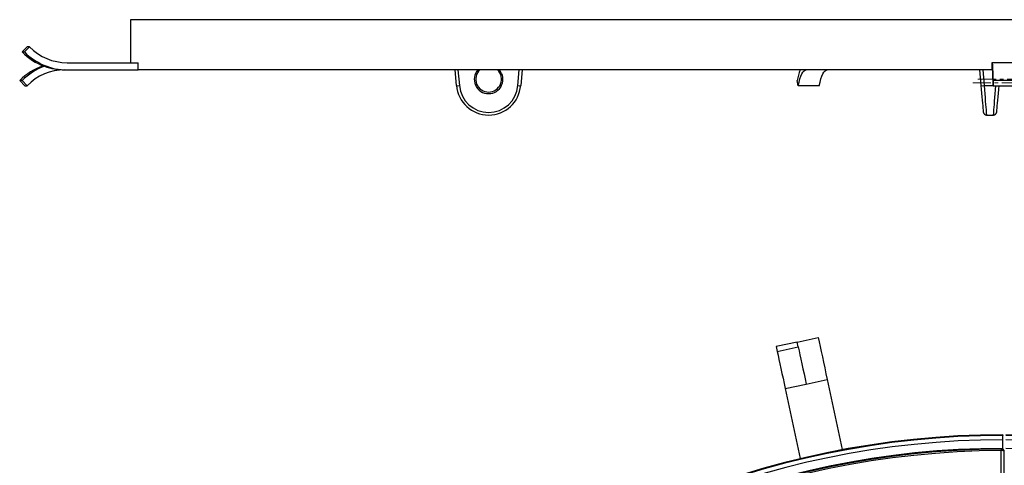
# Model space of a CAD drawing. Header units: millimetres. Extents: x 112 to 1517, y 60 to 1649.
# Tile 12 of 18: x 112 to 799, y 1339 to 1649. Entities that reach past the tile are written whole.
import ezdxf

# ---------------------------------------------------------------- set-up
doc = ezdxf.new("R2010")
doc.units = ezdxf.units.MM
doc.linetypes.add('CENTERX2', pattern=[20.32, 12.7, -2.54, 2.54, -2.54])
doc.layers.add('FORMAT', color=7, linetype='Continuous')

msp = doc.modelspace()

# ---------------------------------------------------------------- linework, layer by layer
at = {"color": 7, "linetype": 'Continuous', "lineweight": 25}
for p, q in [((189.301, 1649.49), (189.301, 1619.49)), ((1409.301, 1649.49), (189.301, 1649.49)), ((117.057, 1630.511), (113.528, 1626.99)), ((115.186, 1626.99), (118.714, 1630.511)), ((118.714, 1630.511), (117.057, 1630.511)), ((113.528, 1626.99), (115.186, 1626.99)), ((145.002, 1619.49), (194.696, 1619.49)), ((194.696, 1614.49), (194.696, 1619.49)), ((791.162, 1619.49), (790.642, 1619.49)), ((790.642, 1619.49), (790.642, 1614.49)), ((806.161, 1619.49), (791.162, 1619.49)), ((143.344, 1614.49), (145.002, 1614.49)), ((145.002, 1614.49), (194.696, 1614.49)), ((790.642, 1614.49), (194.696, 1614.49)), ((416.839, 1603.537), (415.881, 1614.49)), ((462.644, 1614.49), (461.686, 1603.537)), ((783.19, 1603.537), (782.231, 1614.49)), ((791.162, 1614.49), (790.642, 1614.49)), ((113.528, 1606.99), (111.87, 1606.99)), ((111.87, 1606.99), (115.399, 1603.469)), ((117.057, 1603.469), (113.528, 1606.99)), ((115.399, 1603.469), (117.057, 1603.469)), ((655.46, 1603.469), (654.716, 1606.99)), ((670.127, 1603.469), (655.46, 1603.469)), ((791.474, 1606.99), (791.437, 1603.469)), ((791.437, 1603.469), (806.436, 1603.469)), ((806.473, 1606.99), (791.474, 1606.99)), ((786.82, 1582.99), (791.781, 1582.99)), ((654.716, 1424.645), (640.049, 1421.502)), ((654.716, 1424.645), (669.383, 1427.788)), ((655.46, 1421.174), (654.716, 1424.645)), ((640.049, 1421.502), (640.793, 1418.031)), ((640.793, 1418.031), (655.46, 1421.174)), ((661.002, 1395.311), (675.669, 1398.454)), ((675.669, 1398.454), (686.146, 1349.564)), ((646.335, 1392.168), (661.002, 1395.311)), ((646.335, 1392.168), (656.812, 1343.278)), ((798.301, 1359.963), (798.301, 1359.463)), ((656.812, 1343.278), (686.146, 1349.564)), ((797.118, 1079.112), (797.118, 1348.868)), ((798.301, 1349.782), (798.301, 1350.463)), ((799.11, 1348.776), (799.098, 1348.784)), ((799.118, 1079.112), (799.118, 1348.784))]:
    msp.add_line(p, q, dxfattribs=at)
at = {"color": 8, "linetype": 'Continuous', "lineweight": 25}
for p, q in [((417.873, 1614.49), (418.832, 1603.537)), ((459.693, 1603.537), (460.651, 1614.49)), ((784.224, 1614.49), (785.182, 1603.537)), ((785.182, 1603.537), (791.436, 1603.537))]:
    msp.add_line(p, q, dxfattribs=at)
at = {"color": 7, "linetype": 'Continuous', "lineweight": 25, "flags": 128}
for points in [[(655.46, 1603.469), (656.028, 1605.948), (656.645, 1608.147), (657.305, 1610.046), (658, 1611.625), (658.725, 1612.869), (659.471, 1613.767), (660.233, 1614.309), (661.002, 1614.49)], [(670.127, 1603.469), (670.695, 1605.948), (671.312, 1608.147), (671.972, 1610.046), (672.667, 1611.625), (673.392, 1612.869), (674.138, 1613.767), (674.9, 1614.309), (675.669, 1614.49)], [(784.828, 1584.816), (784.811, 1585.002), (784.763, 1585.557), (784.683, 1586.472), (784.573, 1587.728), (784.435, 1589.305), (784.272, 1591.172), (784.086, 1593.296), (783.881, 1595.639), (783.66, 1598.158), (783.429, 1600.806), (783.19, 1603.537)], [(795.411, 1603.537), (795.173, 1600.806), (794.941, 1598.158), (794.72, 1595.639), (794.516, 1593.296), (794.33, 1591.172), (794.166, 1589.305), (794.028, 1587.728), (793.918, 1586.472), (793.838, 1585.557), (793.79, 1585.002), (793.774, 1584.816), (793.774, 1584.816)], [(669.383, 1427.788), (670.028, 1424.779), (670.727, 1421.514), (671.475, 1418.024), (672.264, 1414.344), (673.086, 1410.509), (673.933, 1406.556), (674.797, 1402.525), (675.669, 1398.454)], [(640.793, 1418.031), (641.361, 1415.377), (641.978, 1412.499), (642.638, 1409.422), (643.333, 1406.177), (644.058, 1402.796), (644.804, 1399.311), (645.566, 1395.757), (646.335, 1392.168)], [(655.46, 1421.174), (656.028, 1418.521), (656.645, 1415.642), (657.305, 1412.565), (658, 1409.32), (658.725, 1405.939), (659.471, 1402.454), (660.233, 1398.9), (661.002, 1395.311)], [(797.114, 1349.864), (797.114, 1349.861), (797.115, 1349.815), (797.115, 1349.729), (797.115, 1349.606), (797.116, 1349.451), (797.117, 1349.271), (797.117, 1349.074), (797.118, 1348.868)]]:
    msp.add_lwpolyline(points, dxfattribs=at)
at = {"color": 8, "linetype": 'Continuous', "lineweight": 25, "flags": 128}
for points in [[(785.182, 1603.537), (785.411, 1600.669), (785.633, 1597.881), (785.845, 1595.219), (786.044, 1592.729), (786.225, 1590.45), (786.387, 1588.422), (786.526, 1586.677), (786.64, 1585.246), (786.728, 1584.151), (786.787, 1583.41), (786.816, 1583.037), (786.82, 1582.99)], [(791.781, 1582.99), (791.785, 1583.037), (791.815, 1583.41), (791.874, 1584.151), (791.961, 1585.246), (792.075, 1586.677), (792.214, 1588.422), (792.376, 1590.45), (792.557, 1592.729), (792.756, 1595.219), (792.968, 1597.881), (793.19, 1600.669), (793.419, 1603.537)], [(794.565, 1603.469), (794.823, 1603.466), (795.04, 1603.469)]]:
    msp.add_lwpolyline(points, dxfattribs=at)
at = {"color": 7, "linetype": 'Continuous', "lineweight": 25}
for centre, radius, start, end in [((145.022, 1656.4), 36.91, 224.540754, 269.96889), ((143.422, 1656.436), 41.961, 224.567909, 250.063775), ((145.025, 1656.355), 41.865, 224.541012, 269.968707), ((141.756, 1577.555), 41.948, 108.69245, 135.435376), ((143.422, 1577.544), 41.961, 109.936243, 135.432083), ((143.346, 1656.251), 41.761, 250.074334, 269.997173), ((612.926, 1608.79), 178.557, 359.422532, 3.435625), ((143.364, 1577.58), 36.91, 90.031176, 135.45908), ((439.262, 1607.99), 9, 133.761743, 270), ((439.262, 1607.99), 9, 270, 46.238257), ((700.624, 1598.13), 46.756, 159.518183, 169.076307), ((634.018, 1605.056), 157.426, 359.422534, 3.435621), ((417.835, 1609.303), 5.851, 260.197505, 279.802495), ((439.262, 1605.499), 22.509, 185, 355), ((439.262, 1605.325), 20.509, 185, 355), ((460.689, 1609.303), 5.851, 260.197668, 279.802332), ((784.186, 1609.303), 5.851, 260.197555, 279.802445), ((786.82, 1584.99), 2, 185, 269.829564), ((791.781, 1584.99), 2, 270.11632, 355), ((799.301, 749.964), 610, 90.093928, 89.906072), ((799.301, 749.964), 609.5, 90.094005, 89.905995), ((799.301, 749.964), 606.5, 90.09447, 89.90553), ((799.301, 749.964), 600.5, 90.095413, 89.904587), ((799.301, 749.964), 599.905, 90.208805, 179.791195), ((799.301, 749.964), 598.909, 90.208805, 179.791195)]:
    msp.add_arc(centre, radius, start, end, dxfattribs=at)
at = {"color": 8, "linetype": 'Continuous', "lineweight": 25}
for start, end in [(138.798011, 270), (270, 41.201989)]:
    msp.add_arc((439.262, 1607.903), 10, start, end, dxfattribs=at)
at = {"color": 7, "linetype": 'Continuous', "lineweight": 25}
for points, knots in [([(798.301, 1356.463), (798.301, 1356.478), (798.301, 1356.515), (798.301, 1356.877), (798.301, 1357.474), (798.301, 1358.223), (798.301, 1358.879), (798.301, 1359.339), (798.301, 1359.463)], [0, 0, 0, 0, 0.14278083, 0.35732202, 0.57186473, 0.7061426, 0.92068218, 1, 1, 1, 1]), ([(798.301, 1350.463), (798.301, 1350.511), (798.301, 1351.231), (798.301, 1352.626), (798.301, 1354.179), (798.301, 1355.403), (798.301, 1356.277), (798.301, 1356.402), (798.301, 1356.463)], [0, 0, 0, 0, 0.0154338, 0.2300969, 0.4447542, 0.5791084, 0.793767, 1, 1, 1, 1]), ([(799.11, 1348.785), (799.102, 1348.901), (799.086, 1349.119), (798.932, 1349.388), (798.75, 1349.576), (798.561, 1349.695), (798.385, 1349.763), (798.215, 1349.805), (797.988, 1349.838), (797.641, 1349.862), (797.229, 1349.87), (796.991, 1349.867), (796.898, 1349.866)], [0, 0, 0, 0, 0.1124069, 0.2118645, 0.2958202, 0.3695249, 0.4350832, 0.4977301, 0.5964488, 0.7674841, 0.9084749, 1, 1, 1, 1])]:
    msp.add_open_spline(points, degree=3, knots=knots, dxfattribs=at)
at = {"color": 8, "linetype": 'Continuous', "lineweight": 25}
msp.add_open_spline([(799.098, 1348.784), (799.096, 1348.79), (799.091, 1348.806), (798.838, 1348.831), (798.389, 1348.852), (797.79, 1348.867), (797.342, 1348.868), (797.118, 1348.868)], degree=3, knots=[0, 0, 0, 0, 0.1437491, 0.3583009, 0.5722576, 0.7860647, 1, 1, 1, 1], dxfattribs=at)
at = {"layer": 'FORMAT', "linetype": 'CENTERX2', "lineweight": 18}
for p, q in [((777.298, 1605.499), (821.303, 1605.499)), ((780.929, 1607.99), (817.672, 1607.99))]:
    msp.add_line(p, q, dxfattribs=at)

doc.saveas('drawing.dxf')
